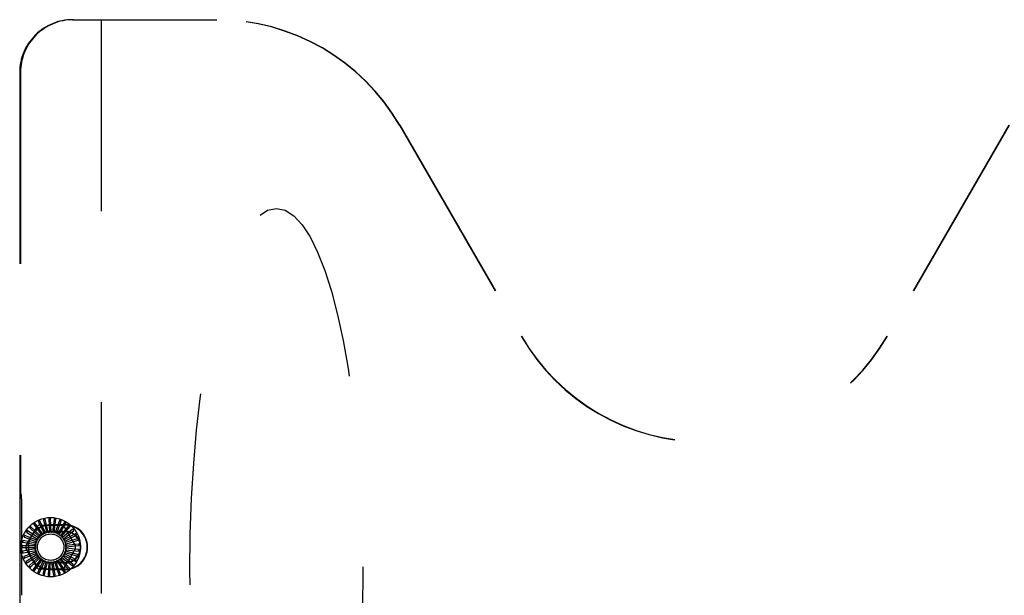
# Model space of a CAD drawing. Header units: inches. Extents: x 0 to 330, y 0 to 213.
# Tile 22 of 56: x 127.63 to 136.96, y 76.49 to 81.94. Entities that reach past the tile are written whole.
import ezdxf

# ---------------------------------------------------------------- set-up
doc = ezdxf.new("R2010")
doc.units = ezdxf.units.IN
doc.header["$LTSCALE"] = 18.135776
doc.header["$MEASUREMENT"] = 0
doc.linetypes.add('HIDDEN', pattern=[0.2, 0.1, -0.1])
doc.layers.add('DEFAULT_2', color=8, linetype='HIDDEN')

msp = doc.modelspace()

# ---------------------------------------------------------------- linework, layer by layer
at = {"layer": 'DEFAULT_2', "color": 8, "linetype": 'HIDDEN'}
for p, q in [((128.1291, 81.9444), (129.494, 81.9444)), ((128.4001, 81.9444), (128.4001, 72.0545)), ((127.6272, 81.4444), (127.6272, 72.4355)), ((127.6342, 81.4444), (127.6342, 77.4924)), ((131.2245, 80.9438), (132.3797, 78.943)), ((131.2278, 80.9438), (132.3821, 78.9444)), ((137.0006, 80.9438), (135.8462, 78.9444)), ((137.0038, 80.9438), (135.8486, 78.943)), ((127.6417, 77.4459), (127.638, 77.4474)), ((127.6455, 77.401), (127.6455, 76.4879)), ((127.7637, 77.1574), (127.8341, 77.0598)), ((127.8466, 77.0682), (127.7741, 77.17)), ((127.8068, 77.1833), (127.8576, 77.0741)), ((127.8713, 77.08), (127.8194, 77.1936)), ((127.8541, 77.2005), (127.8832, 77.0837)), ((127.8979, 77.0869), (127.8684, 77.2083)), ((127.9037, 77.2085), (127.9103, 77.0883)), ((127.9252, 77.0886), (127.9193, 77.2134)), ((128.0577, 77.1572), (127.9207, 77.1572)), ((127.954, 77.2069), (127.9377, 77.0877)), ((127.9524, 77.0851), (127.9702, 77.2088)), ((128.0031, 77.1958), (127.9645, 77.0818)), ((127.9785, 77.0766), (128.0194, 77.1947)), ((128.0492, 77.1757), (127.9897, 77.0711)), ((128.0025, 77.0632), (128.065, 77.1715)), ((127.6885, 76.959), (127.792, 77.1382)), ((127.6958, 77.0838), (127.7974, 77.0194)), ((127.8059, 77.0318), (127.7007, 77.0993)), ((127.7262, 77.1238), (127.8139, 77.0414)), ((127.8245, 77.0519), (127.734, 77.1382)), ((127.8172, 77.1527), (128.0241, 77.1527)), ((127.9207, 77.1544), (128.0577, 77.1544)), ((127.9207, 77.0944), (128.0577, 77.0944)), ((127.9207, 77.0899), (128.0577, 77.0899)), ((128.0906, 77.1472), (128.0124, 77.0557)), ((128.0235, 77.0456), (128.1053, 77.14)), ((128.1259, 77.1114), (128.0318, 77.0363)), ((128.0408, 77.0243), (128.139, 77.1016)), ((128.1538, 77.0695), (128.0472, 77.0136)), ((128.0494, 77.1382), (128.1528, 76.959)), ((127.7816, 76.9829), (127.6589, 77.0065)), ((127.6601, 76.9902), (127.7784, 76.9682)), ((127.6735, 77.0387), (127.7855, 76.9947)), ((127.7914, 77.0085), (127.6754, 77.0549)), ((128.0449, 77.0161), (128.0448, 77.0164)), ((128.0537, 77.0001), (128.1648, 77.0574)), ((128.1733, 77.0231), (128.058, 76.9884)), ((128.0619, 76.974), (128.1818, 77.0092)), ((128.1836, 76.9739), (128.0639, 76.9616)), ((127.7769, 76.9558), (127.6519, 76.9558)), ((127.7773, 76.9284), (127.6546, 76.9048)), ((127.6561, 76.9401), (127.7765, 76.9409)), ((127.6617, 76.8901), (127.7797, 76.9137)), ((127.7829, 76.9016), (127.6669, 76.8551)), ((127.6767, 76.8421), (127.7881, 76.8875)), ((127.792, 76.7507), (127.6885, 76.9298)), ((128.1528, 76.9298), (128.0494, 76.7507)), ((128.1578, 76.827), (128.0505, 76.8815)), ((128.0554, 76.8929), (128.1753, 76.8577)), ((128.1757, 76.874), (128.06, 76.9072)), ((128.0627, 76.9194), (128.1871, 76.9075)), ((128.1844, 76.9236), (128.0646, 76.9342)), ((128.0649, 76.9467), (128.1893, 76.9586)), ((127.7935, 76.8763), (127.6884, 76.8087)), ((127.7005, 76.7977), (127.8013, 76.8635)), ((127.8087, 76.8535), (127.7183, 76.7672)), ((127.7322, 76.7587), (127.8187, 76.8423)), ((127.8279, 76.8339), (127.7555, 76.7321)), ((127.7707, 76.7264), (127.8399, 76.8249)), ((127.8505, 76.8184), (127.7986, 76.7047)), ((127.8147, 76.702), (127.864, 76.8118)), ((127.8757, 76.8074), (127.8462, 76.6859)), ((127.8625, 76.6863), (127.8901, 76.8034)), ((127.9024, 76.8013), (127.8965, 76.6765)), ((127.9124, 76.6799), (127.9173, 76.8002)), ((128.0577, 76.799), (127.9207, 76.799)), ((128.0577, 76.7944), (127.9207, 76.7944)), ((127.9298, 76.8005), (127.9476, 76.6768)), ((127.9626, 76.6832), (127.9447, 76.8022)), ((127.9569, 76.8048), (127.9978, 76.6867)), ((128.0113, 76.6958), (127.9712, 76.8093)), ((127.9827, 76.8142), (128.0452, 76.7059)), ((128.0567, 76.7175), (127.9958, 76.8213)), ((128.0062, 76.8283), (128.088, 76.7338)), ((128.0972, 76.7473), (128.0178, 76.8377)), ((128.0266, 76.8465), (128.1249, 76.7693)), ((128.1313, 76.7843), (128.0362, 76.858)), ((128.0432, 76.8684), (128.1543, 76.8111)), ((128.0241, 76.7361), (127.8172, 76.7361)), ((128.0577, 76.7344), (127.9207, 76.7344)), ((127.9207, 76.7316), (128.0577, 76.7316))]:
    msp.add_line(p, q, dxfattribs=at)
for points in [[(127.7626, 77.1636), (127.7622, 77.1633), (127.762, 77.163), (127.7618, 77.1626), (127.7617, 77.1622), (127.7617, 77.1617), (127.7617, 77.1613), (127.7618, 77.1608), (127.762, 77.1604), (127.7622, 77.1599), (127.7624, 77.1594), (127.7627, 77.1589), (127.763, 77.1584), (127.7633, 77.1579), (127.7637, 77.1574)], [(127.7741, 77.17), (127.774, 77.1701), (127.7738, 77.1702), (127.7736, 77.1702), (127.7735, 77.1702), (127.7733, 77.1702), (127.773, 77.1702), (127.7728, 77.1702), (127.7726, 77.1701), (127.7724, 77.17), (127.7722, 77.1699), (127.7719, 77.1698), (127.7717, 77.1697), (127.7715, 77.1696), (127.7712, 77.1695), (127.771, 77.1694), (127.7707, 77.1692), (127.7704, 77.169), (127.7702, 77.1689), (127.7699, 77.1687), (127.7696, 77.1686)], [(127.8069, 77.1896), (127.8065, 77.1893), (127.8062, 77.1891), (127.8059, 77.1887), (127.8058, 77.1883), (127.8057, 77.1879), (127.8056, 77.1875), (127.8056, 77.187), (127.8057, 77.1865), (127.8058, 77.186), (127.806, 77.1855), (127.8061, 77.1849), (127.8063, 77.1844), (127.8066, 77.1838), (127.8068, 77.1833)], [(127.8194, 77.1936), (127.8193, 77.1938), (127.8192, 77.1939), (127.819, 77.194), (127.8188, 77.194), (127.8187, 77.194), (127.8184, 77.1941), (127.8182, 77.194), (127.818, 77.194), (127.8178, 77.194), (127.8175, 77.194), (127.8173, 77.1939), (127.817, 77.1938), (127.8168, 77.1938), (127.8165, 77.1937), (127.8162, 77.1936), (127.8159, 77.1935), (127.8157, 77.1934), (127.8154, 77.1933), (127.815, 77.1932), (127.8147, 77.193)], [(127.8554, 77.2067), (127.8549, 77.2065), (127.8545, 77.2063), (127.8542, 77.206), (127.854, 77.2057), (127.8538, 77.2053), (127.8537, 77.2049), (127.8536, 77.2044), (127.8536, 77.2039), (127.8536, 77.2034), (127.8536, 77.2028), (127.8537, 77.2023), (127.8538, 77.2017), (127.8539, 77.2011), (127.8541, 77.2005)], [(127.8684, 77.2083), (127.8683, 77.2085), (127.8682, 77.2086), (127.8681, 77.2087), (127.8679, 77.2088), (127.8677, 77.2088), (127.8675, 77.2089), (127.8673, 77.2089), (127.8671, 77.2089), (127.8669, 77.209), (127.8666, 77.209), (127.8664, 77.209), (127.8661, 77.209), (127.8658, 77.2089), (127.8656, 77.2089), (127.8653, 77.2089), (127.865, 77.2088), (127.8647, 77.2088), (127.8644, 77.2087), (127.864, 77.2087), (127.8637, 77.2086)], [(127.9062, 77.2143), (127.9057, 77.2142), (127.9053, 77.2141), (127.9049, 77.2139), (127.9046, 77.2136), (127.9044, 77.2132), (127.9042, 77.2128), (127.904, 77.2124), (127.9039, 77.2119), (127.9038, 77.2114), (127.9038, 77.2108), (127.9037, 77.2103), (127.9037, 77.2097), (127.9037, 77.2091), (127.9037, 77.2085)], [(127.9193, 77.2134), (127.9193, 77.2136), (127.9192, 77.2137), (127.9191, 77.2139), (127.9189, 77.214), (127.9187, 77.2141), (127.9186, 77.2142), (127.9183, 77.2142), (127.9181, 77.2143), (127.9179, 77.2144), (127.9177, 77.2144), (127.9174, 77.2145), (127.9172, 77.2145), (127.9169, 77.2145), (127.9166, 77.2146), (127.9163, 77.2146), (127.916, 77.2146), (127.9157, 77.2146), (127.9154, 77.2146), (127.9151, 77.2146), (127.9148, 77.2146)], [(127.9575, 77.2122), (127.957, 77.2122), (127.9566, 77.2121), (127.9562, 77.212), (127.9559, 77.2117), (127.9556, 77.2114), (127.9553, 77.2111), (127.955, 77.2107), (127.9548, 77.2102), (127.9547, 77.2098), (127.9545, 77.2092), (127.9544, 77.2087), (127.9542, 77.2081), (127.9541, 77.2075), (127.954, 77.2069)], [(127.9702, 77.2088), (127.9702, 77.209), (127.9702, 77.2092), (127.9701, 77.2093), (127.97, 77.2094), (127.9698, 77.2096), (127.9696, 77.2097), (127.9695, 77.2098), (127.9693, 77.2099), (127.969, 77.21), (127.9688, 77.2101), (127.9686, 77.2102), (127.9683, 77.2103), (127.9681, 77.2104), (127.9678, 77.2104), (127.9675, 77.2105), (127.9673, 77.2106), (127.967, 77.2107), (127.9666, 77.2107), (127.9663, 77.2108), (127.966, 77.2109)], [(128.0075, 77.2004), (128.0071, 77.2005), (128.0066, 77.2005), (128.0062, 77.2004), (128.0058, 77.2002), (128.0055, 77.2), (128.0051, 77.1997), (128.0048, 77.1994), (128.0045, 77.199), (128.0043, 77.1985), (128.004, 77.198), (128.0038, 77.1975), (128.0035, 77.197), (128.0033, 77.1964), (128.0031, 77.1958)], [(128.0194, 77.1947), (128.0194, 77.1948), (128.0194, 77.195), (128.0193, 77.1952), (128.0192, 77.1953), (128.0191, 77.1955), (128.019, 77.1956), (128.0188, 77.1958), (128.0186, 77.1959), (128.0184, 77.1961), (128.0182, 77.1962), (128.018, 77.1963), (128.0178, 77.1965), (128.0176, 77.1966), (128.0173, 77.1967), (128.0171, 77.1968), (128.0168, 77.197), (128.0165, 77.1971), (128.0162, 77.1972), (128.0159, 77.1973), (128.0156, 77.1974)], [(128.0544, 77.1793), (128.054, 77.1795), (128.0535, 77.1796), (128.0531, 77.1796), (128.0527, 77.1795), (128.0523, 77.1793), (128.0519, 77.1791), (128.0515, 77.1788), (128.0512, 77.1785), (128.0508, 77.1781), (128.0505, 77.1777), (128.0502, 77.1772), (128.0498, 77.1767), (128.0495, 77.1762), (128.0492, 77.1757)], [(128.065, 77.1715), (128.065, 77.1716), (128.065, 77.1718), (128.065, 77.172), (128.0649, 77.1721), (128.0648, 77.1723), (128.0647, 77.1725), (128.0646, 77.1727), (128.0645, 77.1728), (128.0643, 77.173), (128.0641, 77.1732), (128.0639, 77.1733), (128.0637, 77.1735), (128.0635, 77.1737), (128.0633, 77.1739), (128.0631, 77.174), (128.0628, 77.1742), (128.0626, 77.1744), (128.0623, 77.1746), (128.062, 77.1748), (128.0617, 77.1749)], [(127.6924, 77.0891), (127.6922, 77.0887), (127.6921, 77.0883), (127.6921, 77.0879), (127.6921, 77.0875), (127.6923, 77.0871), (127.6925, 77.0867), (127.6927, 77.0863), (127.6931, 77.0859), (127.6934, 77.0856), (127.6938, 77.0852), (127.6943, 77.0848), (127.6947, 77.0845), (127.6952, 77.0841), (127.6958, 77.0838)], [(127.7007, 77.0993), (127.7006, 77.0994), (127.7004, 77.0994), (127.7002, 77.0994), (127.7001, 77.0993), (127.6999, 77.0993), (127.6997, 77.0992), (127.6995, 77.099), (127.6994, 77.0989), (127.6992, 77.0987), (127.699, 77.0986), (127.6988, 77.0984), (127.6986, 77.0982), (127.6984, 77.098), (127.6983, 77.0978), (127.6981, 77.0976), (127.6979, 77.0974), (127.6977, 77.0971), (127.6975, 77.0969), (127.6973, 77.0966), (127.6972, 77.0964)], [(127.7239, 77.1297), (127.7237, 77.1294), (127.7235, 77.129), (127.7234, 77.1286), (127.7233, 77.1281), (127.7234, 77.1277), (127.7235, 77.1273), (127.7237, 77.1269), (127.724, 77.1264), (127.7242, 77.126), (127.7246, 77.1256), (127.7249, 77.1251), (127.7253, 77.1247), (127.7258, 77.1243), (127.7262, 77.1238)], [(127.734, 77.1382), (127.7339, 77.1382), (127.7337, 77.1383), (127.7336, 77.1383), (127.7334, 77.1383), (127.7332, 77.1382), (127.733, 77.1382), (127.7328, 77.1381), (127.7326, 77.138), (127.7324, 77.1379), (127.7322, 77.1378), (127.732, 77.1376), (127.7318, 77.1375), (127.7315, 77.1373), (127.7313, 77.1371), (127.7311, 77.137), (127.7309, 77.1368), (127.7306, 77.1366), (127.7304, 77.1363), (127.7301, 77.1361), (127.7299, 77.1359)], [(127.8466, 77.0682), (127.8486, 77.0691), (127.8506, 77.0701), (127.8526, 77.071), (127.8547, 77.0718)], [(127.8576, 77.0741), (127.8572, 77.0736), (127.8568, 77.0732), (127.8563, 77.0728), (127.8558, 77.0724), (127.8552, 77.0721), (127.8547, 77.0718)], [(127.8713, 77.08), (127.8735, 77.0805), (127.8756, 77.0811), (127.8778, 77.0816), (127.88, 77.082)], [(127.8832, 77.0837), (127.8828, 77.0833), (127.8823, 77.083), (127.8817, 77.0826), (127.8812, 77.0824), (127.8806, 77.0822), (127.88, 77.082)], [(127.8979, 77.0869), (127.9001, 77.087), (127.9023, 77.0871), (127.9045, 77.0872), (127.9068, 77.0872)], [(127.9103, 77.0883), (127.9097, 77.088), (127.9092, 77.0877), (127.9086, 77.0875), (127.908, 77.0874), (127.9074, 77.0873), (127.9068, 77.0872)], [(127.9252, 77.0886), (127.9275, 77.0883), (127.9297, 77.088), (127.9319, 77.0877), (127.934, 77.0873)], [(127.9377, 77.0877), (127.9371, 77.0874), (127.9365, 77.0873), (127.9359, 77.0872), (127.9353, 77.0872), (127.9347, 77.0872), (127.934, 77.0873)], [(127.9524, 77.0851), (127.9546, 77.0844), (127.9567, 77.0837), (127.9588, 77.0829), (127.9608, 77.0822)], [(127.9645, 77.0818), (127.9639, 77.0818), (127.9633, 77.0817), (127.9626, 77.0817), (127.962, 77.0818), (127.9614, 77.082), (127.9608, 77.0822)], [(127.9785, 77.0766), (127.9805, 77.0755), (127.9824, 77.0744), (127.9843, 77.0732), (127.9862, 77.0721)], [(127.9897, 77.0711), (127.9891, 77.0711), (127.9885, 77.0712), (127.9879, 77.0713), (127.9873, 77.0715), (127.9867, 77.0718), (127.9862, 77.0721)], [(128.0964, 77.1497), (128.096, 77.15), (128.0956, 77.1502), (128.0952, 77.1503), (128.0948, 77.1503), (128.0944, 77.1502), (128.094, 77.15), (128.0936, 77.1498), (128.0931, 77.1496), (128.0927, 77.1493), (128.0923, 77.1489), (128.0919, 77.1485), (128.0915, 77.1481), (128.0911, 77.1477), (128.0906, 77.1472)], [(128.1053, 77.14), (128.1054, 77.1402), (128.1054, 77.1404), (128.1054, 77.1405), (128.1054, 77.1407), (128.1054, 77.1409), (128.1053, 77.1411), (128.1052, 77.1413), (128.1051, 77.1415), (128.105, 77.1417), (128.1048, 77.1419), (128.1047, 77.1421), (128.1045, 77.1423), (128.1043, 77.1425), (128.1042, 77.1427), (128.104, 77.1429), (128.1038, 77.1432), (128.1036, 77.1434), (128.1033, 77.1436), (128.1031, 77.1438), (128.1028, 77.1441)], [(128.1321, 77.1128), (128.1318, 77.1131), (128.1314, 77.1133), (128.131, 77.1135), (128.1306, 77.1136), (128.1302, 77.1136), (128.1298, 77.1135), (128.1293, 77.1134), (128.1288, 77.1132), (128.1284, 77.113), (128.1279, 77.1127), (128.1274, 77.1124), (128.1269, 77.1121), (128.1264, 77.1117), (128.1259, 77.1114)], [(128.139, 77.1016), (128.1391, 77.1017), (128.1392, 77.1018), (128.1392, 77.102), (128.1392, 77.1022), (128.1392, 77.1024), (128.1392, 77.1026), (128.1391, 77.1028), (128.139, 77.103), (128.139, 77.1033), (128.1389, 77.1035), (128.1388, 77.1037), (128.1386, 77.1039), (128.1385, 77.1042), (128.1384, 77.1044), (128.1382, 77.1047), (128.1381, 77.1049), (128.1379, 77.1052), (128.1377, 77.1054), (128.1375, 77.1057), (128.1374, 77.1059)], [(128.1601, 77.0697), (128.1599, 77.0701), (128.1596, 77.0704), (128.1592, 77.0706), (128.1588, 77.0708), (128.1584, 77.0709), (128.158, 77.0709), (128.1575, 77.0709), (128.157, 77.0708), (128.1565, 77.0706), (128.156, 77.0705), (128.1555, 77.0703), (128.1549, 77.07), (128.1544, 77.0698), (128.1538, 77.0695)], [(127.655, 76.9939), (127.6549, 76.9935), (127.655, 76.9931), (127.6551, 76.9927), (127.6553, 76.9923), (127.6556, 76.992), (127.6559, 76.9917), (127.6563, 76.9914), (127.6568, 76.9912), (127.6572, 76.991), (127.6578, 76.9908), (127.6583, 76.9906), (127.6589, 76.9905), (127.6595, 76.9903), (127.6601, 76.9902)], [(127.6589, 77.0065), (127.6588, 77.0065), (127.6586, 77.0065), (127.6584, 77.0064), (127.6583, 77.0063), (127.6582, 77.0061), (127.658, 77.0059), (127.6579, 77.0058), (127.6578, 77.0056), (127.6577, 77.0054), (127.6576, 77.0052), (127.6575, 77.0049), (127.6574, 77.0047), (127.6573, 77.0044), (127.6572, 77.0042), (127.6571, 77.0039), (127.657, 77.0036), (127.6569, 77.0033), (127.6568, 77.003), (127.6568, 77.0027), (127.6567, 77.0023)], [(127.6692, 77.0433), (127.669, 77.0429), (127.669, 77.0425), (127.6691, 77.042), (127.6692, 77.0416), (127.6694, 77.0413), (127.6697, 77.0409), (127.67, 77.0406), (127.6704, 77.0403), (127.6708, 77.04), (127.6713, 77.0397), (127.6718, 77.0394), (127.6723, 77.0392), (127.6729, 77.0389), (127.6735, 77.0387)], [(127.6754, 77.0549), (127.6752, 77.0549), (127.6751, 77.0549), (127.6749, 77.0549), (127.6747, 77.0548), (127.6746, 77.0547), (127.6744, 77.0545), (127.6743, 77.0544), (127.6741, 77.0542), (127.674, 77.054), (127.6738, 77.0538), (127.6737, 77.0536), (127.6735, 77.0534), (127.6734, 77.0532), (127.6733, 77.053), (127.6731, 77.0527), (127.673, 77.0524), (127.6728, 77.0522), (127.6727, 77.0519), (127.6725, 77.0516), (127.6724, 77.0512)], [(127.7816, 76.9829), (127.7824, 76.9849), (127.7833, 76.987), (127.7841, 76.9891), (127.785, 76.9911)], [(127.7855, 76.9947), (127.7855, 76.9941), (127.7855, 76.9935), (127.7855, 76.9929), (127.7854, 76.9923), (127.7852, 76.9917), (127.785, 76.9911)], [(127.7914, 77.0085), (127.7926, 77.0104), (127.7938, 77.0122), (127.795, 77.0141), (127.7963, 77.0159)], [(127.7974, 77.0194), (127.7974, 77.0188), (127.7973, 77.0182), (127.7971, 77.0176), (127.7969, 77.017), (127.7966, 77.0164), (127.7963, 77.0159)], [(127.8059, 77.0318), (127.8074, 77.0334), (127.8089, 77.035), (127.8105, 77.0366), (127.8121, 77.0382)], [(127.8139, 77.0414), (127.8137, 77.0408), (127.8135, 77.0402), (127.8132, 77.0396), (127.8129, 77.0391), (127.8125, 77.0386), (127.8121, 77.0382)], [(127.8245, 77.0519), (127.8263, 77.0532), (127.8281, 77.0545), (127.8299, 77.0558), (127.8318, 77.057)], [(127.8341, 77.0598), (127.8339, 77.0593), (127.8335, 77.0588), (127.8332, 77.0583), (127.8327, 77.0578), (127.8323, 77.0574), (127.8318, 77.057)], [(128.0025, 77.0632), (128.0042, 77.0618), (128.0059, 77.0603), (128.0075, 77.0589), (128.0092, 77.0574)], [(128.0124, 77.0557), (128.0118, 77.0559), (128.0113, 77.056), (128.0107, 77.0563), (128.0101, 77.0566), (128.0096, 77.057), (128.0092, 77.0574)], [(128.0235, 77.0456), (128.0249, 77.0439), (128.0263, 77.0421), (128.0276, 77.0404), (128.0289, 77.0386)], [(128.0318, 77.0363), (128.0313, 77.0366), (128.0307, 77.0369), (128.0302, 77.0373), (128.0298, 77.0377), (128.0293, 77.0381), (128.0289, 77.0386)], [(128.0408, 77.0243), (128.0415, 77.023), (128.0422, 77.0217), (128.0428, 77.0204), (128.0435, 77.0191), (128.0442, 77.0177), (128.0448, 77.0164)], [(128.0472, 77.0136), (128.0468, 77.014), (128.0463, 77.0143), (128.0459, 77.0147), (128.0455, 77.0152), (128.0452, 77.0156), (128.0449, 77.0161)], [(128.0537, 77.0001), (128.0544, 76.998), (128.055, 76.9959), (128.0556, 76.9937), (128.0562, 76.9916)], [(128.058, 76.9884), (128.0576, 76.9889), (128.0572, 76.9894), (128.0569, 76.9899), (128.0566, 76.9904), (128.0564, 76.991), (128.0562, 76.9916)], [(128.0619, 76.974), (128.0621, 76.9717), (128.0623, 76.9695), (128.0625, 76.9673), (128.0627, 76.9651)], [(128.1648, 77.0574), (128.1649, 77.0575), (128.165, 77.0576), (128.1651, 77.0578), (128.1651, 77.058), (128.1652, 77.0582), (128.1652, 77.0584), (128.1651, 77.0586), (128.1651, 77.0588), (128.1651, 77.0591), (128.165, 77.0593), (128.165, 77.0596), (128.1649, 77.0598), (128.1648, 77.0601), (128.1647, 77.0603), (128.1646, 77.0606), (128.1645, 77.0609), (128.1644, 77.0612), (128.1643, 77.0615), (128.1641, 77.0618), (128.164, 77.0621)], [(128.1795, 77.0221), (128.1793, 77.0226), (128.1791, 77.0229), (128.1788, 77.0232), (128.1785, 77.0234), (128.1781, 77.0236), (128.1776, 77.0237), (128.1772, 77.0238), (128.1767, 77.0238), (128.1762, 77.0237), (128.1756, 77.0237), (128.1751, 77.0236), (128.1745, 77.0234), (128.1739, 77.0233), (128.1733, 77.0231)], [(128.1818, 77.0092), (128.1819, 77.0092), (128.1821, 77.0094), (128.1821, 77.0095), (128.1822, 77.0097), (128.1823, 77.0099), (128.1823, 77.0101), (128.1823, 77.0103), (128.1824, 77.0105), (128.1824, 77.0107), (128.1824, 77.011), (128.1823, 77.0112), (128.1823, 77.0115), (128.1823, 77.0118), (128.1823, 77.012), (128.1822, 77.0123), (128.1822, 77.0126), (128.1821, 77.0129), (128.182, 77.0132), (128.182, 77.0135), (128.1819, 77.0138)], [(128.1896, 76.9717), (128.1895, 76.9722), (128.1893, 76.9726), (128.1891, 76.9729), (128.1888, 76.9732), (128.1884, 76.9735), (128.188, 76.9736), (128.1875, 76.9738), (128.1871, 76.9739), (128.1865, 76.9739), (128.186, 76.974), (128.1854, 76.974), (128.1848, 76.974), (128.1842, 76.9739), (128.1836, 76.9739)], [(127.6504, 76.9428), (127.6505, 76.9423), (127.6506, 76.9419), (127.6508, 76.9415), (127.6511, 76.9412), (127.6514, 76.9409), (127.6518, 76.9407), (127.6522, 76.9405), (127.6527, 76.9404), (127.6532, 76.9403), (127.6537, 76.9402), (127.6543, 76.9401), (127.6549, 76.9401), (127.6555, 76.9401), (127.6561, 76.9401)], [(127.6519, 76.9558), (127.6517, 76.9558), (127.6516, 76.9557), (127.6514, 76.9556), (127.6513, 76.9555), (127.6512, 76.9553), (127.6511, 76.9551), (127.651, 76.9549), (127.651, 76.9547), (127.6509, 76.9545), (127.6508, 76.9543), (127.6508, 76.954), (127.6507, 76.9538), (127.6507, 76.9535), (127.6506, 76.9532), (127.6506, 76.9529), (127.6506, 76.9527), (127.6505, 76.9523), (127.6505, 76.952), (127.6505, 76.9517), (127.6505, 76.9514)], [(127.6546, 76.9048), (127.6544, 76.9047), (127.6543, 76.9046), (127.6542, 76.9045), (127.6541, 76.9043), (127.654, 76.9041), (127.654, 76.9039), (127.6539, 76.9037), (127.6539, 76.9035), (127.6539, 76.9033), (127.6538, 76.903), (127.6538, 76.9028), (127.6538, 76.9025), (127.6538, 76.9022), (127.6538, 76.902), (127.6539, 76.9017), (127.6539, 76.9014), (127.6539, 76.9011), (127.654, 76.9007), (127.654, 76.9004), (127.6541, 76.9001)], [(127.6556, 76.8917), (127.6557, 76.8912), (127.6559, 76.8908), (127.6562, 76.8905), (127.6565, 76.8902), (127.6569, 76.89), (127.6573, 76.8899), (127.6578, 76.8898), (127.6583, 76.8898), (127.6588, 76.8897), (127.6594, 76.8898), (127.6599, 76.8898), (127.6605, 76.8899), (127.6611, 76.89), (127.6617, 76.8901)], [(127.7765, 76.9409), (127.7768, 76.9403), (127.777, 76.9398), (127.7772, 76.9392), (127.7773, 76.9385), (127.7774, 76.9379), (127.7774, 76.9373)], [(127.7769, 76.9558), (127.7773, 76.958), (127.7777, 76.9602), (127.7781, 76.9624), (127.7786, 76.9646)], [(127.7773, 76.9284), (127.7773, 76.9307), (127.7773, 76.9329), (127.7773, 76.9351), (127.7774, 76.9373)], [(127.7784, 76.9682), (127.7786, 76.9676), (127.7787, 76.967), (127.7788, 76.9664), (127.7788, 76.9658), (127.7787, 76.9652), (127.7786, 76.9646)], [(127.7797, 76.9137), (127.7801, 76.9132), (127.7805, 76.9127), (127.7808, 76.9121), (127.781, 76.9115), (127.7812, 76.9109), (127.7813, 76.9103)], [(127.7829, 76.9016), (127.7825, 76.9038), (127.782, 76.9059), (127.7816, 76.9081), (127.7813, 76.9103)], [(127.7881, 76.8875), (127.7886, 76.8871), (127.789, 76.8867), (127.7894, 76.8862), (127.7897, 76.8857), (127.79, 76.8851), (127.7903, 76.8846)], [(127.7935, 76.8763), (127.7927, 76.8783), (127.7918, 76.8804), (127.791, 76.8825), (127.7903, 76.8846)], [(128.0505, 76.8815), (128.0505, 76.8821), (128.0505, 76.8827), (128.0506, 76.8833), (128.0508, 76.8839), (128.051, 76.8845), (128.0513, 76.8851)], [(128.0554, 76.8929), (128.0544, 76.8909), (128.0534, 76.889), (128.0524, 76.887), (128.0513, 76.8851)], [(128.06, 76.9072), (128.0599, 76.9078), (128.0598, 76.9084), (128.0598, 76.909), (128.0599, 76.9096), (128.06, 76.9103), (128.0602, 76.9108)], [(128.0627, 76.9194), (128.0621, 76.9172), (128.0615, 76.9151), (128.0609, 76.913), (128.0602, 76.9108)], [(128.0639, 76.9616), (128.0636, 76.9622), (128.0633, 76.9627), (128.063, 76.9633), (128.0628, 76.9639), (128.0627, 76.9645), (128.0627, 76.9651)], [(128.0649, 76.9467), (128.0647, 76.9445), (128.0645, 76.9423), (128.0643, 76.9401), (128.064, 76.9379)], [(128.0646, 76.9342), (128.0643, 76.9348), (128.0641, 76.9354), (128.064, 76.936), (128.064, 76.9366), (128.064, 76.9372), (128.064, 76.9379)], [(128.1899, 76.9204), (128.1899, 76.9208), (128.1898, 76.9212), (128.1896, 76.9216), (128.1894, 76.922), (128.1891, 76.9223), (128.1887, 76.9225), (128.1883, 76.9227), (128.1878, 76.9229), (128.1873, 76.9231), (128.1868, 76.9232), (128.1862, 76.9233), (128.1857, 76.9234), (128.1851, 76.9235), (128.1844, 76.9236)], [(128.1871, 76.9075), (128.1873, 76.9075), (128.1875, 76.9076), (128.1876, 76.9077), (128.1877, 76.9078), (128.1879, 76.9079), (128.188, 76.9081), (128.1881, 76.9083), (128.1882, 76.9085), (128.1883, 76.9087), (128.1884, 76.909), (128.1884, 76.9092), (128.1885, 76.9094), (128.1886, 76.9097), (128.1886, 76.91), (128.1887, 76.9103), (128.1888, 76.9105), (128.1888, 76.9109), (128.1889, 76.9112), (128.1889, 76.9115), (128.189, 76.9119)], [(128.1893, 76.9586), (128.1895, 76.9586), (128.1896, 76.9587), (128.1897, 76.9588), (128.1898, 76.959), (128.1899, 76.9592), (128.19, 76.9594), (128.1901, 76.9596), (128.1901, 76.9598), (128.1902, 76.96), (128.1902, 76.9603), (128.1903, 76.9605), (128.1903, 76.9608), (128.1903, 76.961), (128.1903, 76.9613), (128.1903, 76.9616), (128.1903, 76.9619), (128.1903, 76.9622), (128.1903, 76.9625), (128.1903, 76.9628), (128.1903, 76.9631)], [(127.6669, 76.8551), (127.6668, 76.855), (127.6666, 76.8549), (127.6666, 76.8548), (127.6665, 76.8546), (127.6665, 76.8544), (127.6664, 76.8542), (127.6664, 76.854), (127.6665, 76.8537), (127.6665, 76.8535), (127.6665, 76.8533), (127.6665, 76.853), (127.6666, 76.8528), (127.6666, 76.8525), (127.6667, 76.8522), (127.6668, 76.8519), (127.6669, 76.8517), (127.6669, 76.8514), (127.667, 76.8511), (127.6671, 76.8508), (127.6672, 76.8505)], [(127.6704, 76.8424), (127.6706, 76.842), (127.6709, 76.8417), (127.6712, 76.8414), (127.6716, 76.8412), (127.672, 76.8411), (127.6724, 76.8411), (127.6729, 76.841), (127.6734, 76.8411), (127.6739, 76.8412), (127.6744, 76.8413), (127.675, 76.8414), (127.6755, 76.8416), (127.6761, 76.8418), (127.6767, 76.8421)], [(127.6884, 76.8087), (127.6883, 76.8086), (127.6882, 76.8085), (127.6881, 76.8083), (127.6881, 76.8081), (127.6881, 76.8079), (127.6881, 76.8077), (127.6882, 76.8075), (127.6882, 76.8073), (127.6883, 76.807), (127.6883, 76.8068), (127.6884, 76.8066), (127.6885, 76.8063), (127.6886, 76.8061), (127.6887, 76.8058), (127.6889, 76.8056), (127.689, 76.8053), (127.6891, 76.805), (127.6893, 76.8047), (127.6895, 76.8045), (127.6896, 76.8041)], [(127.6942, 76.7969), (127.6945, 76.7966), (127.6948, 76.7963), (127.6952, 76.7961), (127.6956, 76.796), (127.696, 76.7959), (127.6965, 76.7959), (127.6969, 76.796), (127.6974, 76.7962), (127.6979, 76.7963), (127.6984, 76.7966), (127.6989, 76.7968), (127.6994, 76.7971), (127.6999, 76.7974), (127.7005, 76.7977)], [(127.8013, 76.8635), (127.8018, 76.8632), (127.8023, 76.8628), (127.8028, 76.8624), (127.8032, 76.862), (127.8036, 76.8615), (127.8039, 76.861)], [(127.8087, 76.8535), (127.8075, 76.8553), (127.8063, 76.8572), (127.8051, 76.8591), (127.8039, 76.861)], [(127.8187, 76.8423), (127.8193, 76.8421), (127.8199, 76.8419), (127.8204, 76.8416), (127.8209, 76.8412), (127.8214, 76.8408), (127.8218, 76.8404)], [(127.8279, 76.8339), (127.8264, 76.8355), (127.8248, 76.8371), (127.8233, 76.8387), (127.8218, 76.8404)], [(127.8399, 76.8249), (127.8405, 76.8248), (127.8411, 76.8247), (127.8417, 76.8245), (127.8423, 76.8242), (127.8428, 76.8239), (127.8433, 76.8236)], [(127.8505, 76.8184), (127.8487, 76.8196), (127.8469, 76.8209), (127.8451, 76.8222), (127.8433, 76.8236)], [(127.864, 76.8118), (127.8646, 76.8118), (127.8652, 76.8118), (127.8658, 76.8117), (127.8664, 76.8116), (127.867, 76.8114), (127.8676, 76.8111)], [(127.8757, 76.8074), (127.8736, 76.8083), (127.8716, 76.8092), (127.8696, 76.8101), (127.8676, 76.8111)], [(127.8901, 76.8034), (127.8907, 76.8036), (127.8913, 76.8037), (127.8919, 76.8037), (127.8926, 76.8037), (127.8932, 76.8036), (127.8938, 76.8035)], [(127.9024, 76.8013), (127.9002, 76.8018), (127.8981, 76.8023), (127.8959, 76.8029), (127.8938, 76.8035)], [(127.9173, 76.8002), (127.9179, 76.8005), (127.9185, 76.8007), (127.9191, 76.8008), (127.9197, 76.8009), (127.9203, 76.8009), (127.9209, 76.8009)], [(127.9298, 76.8005), (127.9276, 76.8005), (127.9254, 76.8006), (127.9232, 76.8008), (127.9209, 76.8009)], [(127.9447, 76.8022), (127.9452, 76.8025), (127.9457, 76.8029), (127.9463, 76.8031), (127.9469, 76.8033), (127.9475, 76.8035), (127.9481, 76.8036)], [(127.9569, 76.8048), (127.9547, 76.8044), (127.9525, 76.8041), (127.9503, 76.8038), (127.9481, 76.8036)], [(127.9712, 76.8093), (127.9716, 76.8097), (127.9721, 76.8102), (127.9726, 76.8105), (127.9731, 76.8108), (127.9737, 76.8111), (127.9742, 76.8113)], [(127.9827, 76.8142), (127.9806, 76.8134), (127.9785, 76.8127), (127.9764, 76.812), (127.9742, 76.8113)], [(127.9958, 76.8213), (127.9962, 76.8218), (127.9965, 76.8223), (127.997, 76.8228), (127.9974, 76.8232), (127.9979, 76.8235), (127.9985, 76.8238)], [(128.0062, 76.8283), (128.0043, 76.8271), (128.0024, 76.826), (128.0004, 76.8249), (127.9985, 76.8238)], [(128.0178, 76.8377), (128.018, 76.8383), (128.0183, 76.8389), (128.0186, 76.8394), (128.019, 76.8399), (128.0194, 76.8403), (128.0199, 76.8408)], [(128.0266, 76.8465), (128.025, 76.8451), (128.0233, 76.8436), (128.0216, 76.8422), (128.0199, 76.8408)], [(128.0362, 76.858), (128.0363, 76.8587), (128.0365, 76.8592), (128.0367, 76.8598), (128.037, 76.8604), (128.0373, 76.8609), (128.0377, 76.8614)], [(128.0432, 76.8684), (128.0419, 76.8666), (128.0405, 76.8648), (128.0391, 76.8631), (128.0377, 76.8614)], [(128.1341, 76.7786), (128.1344, 76.779), (128.1345, 76.7794), (128.1346, 76.7798), (128.1346, 76.7803), (128.1345, 76.7807), (128.1343, 76.7811), (128.1341, 76.7815), (128.1338, 76.7819), (128.1335, 76.7823), (128.1331, 76.7827), (128.1327, 76.7831), (128.1323, 76.7835), (128.1318, 76.7839), (128.1313, 76.7843)], [(128.1543, 76.8111), (128.1545, 76.811), (128.1547, 76.811), (128.1548, 76.8111), (128.155, 76.8112), (128.1552, 76.8113), (128.1553, 76.8114), (128.1555, 76.8115), (128.1557, 76.8117), (128.1558, 76.8118), (128.156, 76.812), (128.1562, 76.8122), (128.1563, 76.8124), (128.1565, 76.8126), (128.1567, 76.8128), (128.1568, 76.8131), (128.157, 76.8133), (128.1571, 76.8136), (128.1573, 76.8139), (128.1575, 76.8142), (128.1577, 76.8145)], [(128.1616, 76.822), (128.1618, 76.8225), (128.1619, 76.8229), (128.1619, 76.8233), (128.1618, 76.8237), (128.1616, 76.8241), (128.1614, 76.8245), (128.1611, 76.8248), (128.1607, 76.8252), (128.1603, 76.8255), (128.1599, 76.8258), (128.1594, 76.8262), (128.1589, 76.8265), (128.1584, 76.8268), (128.1578, 76.827)], [(128.1753, 76.8577), (128.1755, 76.8577), (128.1757, 76.8577), (128.1758, 76.8578), (128.176, 76.8579), (128.1761, 76.858), (128.1763, 76.8582), (128.1764, 76.8584), (128.1766, 76.8585), (128.1767, 76.8587), (128.1768, 76.8589), (128.1769, 76.8592), (128.1771, 76.8594), (128.1772, 76.8596), (128.1773, 76.8599), (128.1774, 76.8601), (128.1775, 76.8604), (128.1776, 76.8607), (128.1777, 76.861), (128.1778, 76.8613), (128.1779, 76.8616)], [(128.1805, 76.8698), (128.1805, 76.8703), (128.1805, 76.8707), (128.1804, 76.8711), (128.1803, 76.8715), (128.18, 76.8719), (128.1797, 76.8722), (128.1793, 76.8725), (128.1789, 76.8728), (128.1785, 76.873), (128.178, 76.8732), (128.1775, 76.8735), (128.1769, 76.8737), (128.1763, 76.8739), (128.1757, 76.874)], [(127.7183, 76.7672), (127.7182, 76.7671), (127.7181, 76.7669), (127.7181, 76.7667), (127.7181, 76.7666), (127.7181, 76.7664), (127.7182, 76.7662), (127.7183, 76.766), (127.7184, 76.7658), (127.7185, 76.7655), (127.7186, 76.7653), (127.7187, 76.7651), (127.7188, 76.7649), (127.719, 76.7647), (127.7192, 76.7644), (127.7193, 76.7642), (127.7195, 76.764), (127.7197, 76.7637), (127.7199, 76.7635), (127.7201, 76.7632), (127.7204, 76.763)], [(127.7262, 76.7567), (127.7266, 76.7564), (127.7269, 76.7562), (127.7273, 76.7561), (127.7278, 76.756), (127.7282, 76.7561), (127.7286, 76.7562), (127.729, 76.7564), (127.7295, 76.7566), (127.7299, 76.7568), (127.7304, 76.7572), (127.7308, 76.7575), (127.7313, 76.7579), (127.7317, 76.7583), (127.7322, 76.7587)], [(127.7555, 76.7321), (127.7554, 76.732), (127.7554, 76.7318), (127.7554, 76.7316), (127.7554, 76.7314), (127.7555, 76.7312), (127.7556, 76.7311), (127.7557, 76.7309), (127.7558, 76.7307), (127.756, 76.7305), (127.7561, 76.7303), (127.7563, 76.7301), (127.7565, 76.7299), (127.7567, 76.7297), (127.7569, 76.7296), (127.7571, 76.7294), (127.7573, 76.7292), (127.7575, 76.729), (127.7578, 76.7288), (127.758, 76.7286), (127.7583, 76.7284)], [(127.7652, 76.7233), (127.7656, 76.7231), (127.7661, 76.7229), (127.7665, 76.7229), (127.7669, 76.7229), (127.7673, 76.7231), (127.7677, 76.7232), (127.7681, 76.7235), (127.7685, 76.7238), (127.7689, 76.7241), (127.7693, 76.7245), (127.7696, 76.725), (127.77, 76.7254), (127.7704, 76.7259), (127.7707, 76.7264)], [(127.7986, 76.7047), (127.7986, 76.7045), (127.7986, 76.7043), (127.7986, 76.7042), (127.7987, 76.704), (127.7988, 76.7038), (127.7989, 76.7037), (127.7991, 76.7035), (127.7993, 76.7034), (127.7994, 76.7032), (127.7996, 76.703), (127.7998, 76.7029), (127.8, 76.7027), (127.8002, 76.7026), (127.8005, 76.7024), (127.8007, 76.7023), (127.801, 76.7021), (127.8013, 76.702), (127.8015, 76.7018), (127.8018, 76.7017), (127.8021, 76.7015)], [(127.8099, 76.6979), (127.8103, 76.6977), (127.8108, 76.6977), (127.8112, 76.6977), (127.8116, 76.6978), (127.812, 76.698), (127.8123, 76.6983), (127.8127, 76.6986), (127.813, 76.699), (127.8133, 76.6994), (127.8136, 76.6998), (127.8139, 76.7003), (127.8142, 76.7009), (127.8145, 76.7014), (127.8147, 76.702)], [(128.0106, 76.6896), (128.011, 76.6897), (128.0114, 76.69), (128.0117, 76.6903), (128.0119, 76.6907), (128.012, 76.6911), (128.0121, 76.6915), (128.0121, 76.692), (128.0121, 76.6925), (128.0121, 76.693), (128.012, 76.6935), (128.0118, 76.6941), (128.0117, 76.6947), (128.0115, 76.6952), (128.0113, 76.6958)], [(128.0452, 76.7059), (128.0453, 76.7058), (128.0454, 76.7057), (128.0456, 76.7057), (128.0458, 76.7056), (128.046, 76.7056), (128.0462, 76.7056), (128.0464, 76.7056), (128.0466, 76.7057), (128.0468, 76.7057), (128.0471, 76.7058), (128.0473, 76.7059), (128.0476, 76.706), (128.0478, 76.706), (128.0481, 76.7062), (128.0483, 76.7063), (128.0486, 76.7064), (128.0489, 76.7065), (128.0492, 76.7067), (128.0495, 76.7068), (128.0498, 76.707)], [(128.0572, 76.7112), (128.0576, 76.7114), (128.0579, 76.7118), (128.0581, 76.7121), (128.0582, 76.7125), (128.0583, 76.7129), (128.0583, 76.7134), (128.0583, 76.7139), (128.0581, 76.7143), (128.058, 76.7148), (128.0578, 76.7153), (128.0576, 76.7159), (128.0573, 76.7164), (128.057, 76.7169), (128.0567, 76.7175)], [(128.088, 76.7338), (128.0882, 76.7337), (128.0883, 76.7336), (128.0885, 76.7336), (128.0887, 76.7336), (128.0889, 76.7336), (128.0891, 76.7337), (128.0893, 76.7338), (128.0895, 76.7338), (128.0897, 76.7339), (128.0899, 76.734), (128.0902, 76.7341), (128.0904, 76.7343), (128.0906, 76.7344), (128.0909, 76.7346), (128.0911, 76.7347), (128.0913, 76.7349), (128.0916, 76.7351), (128.0918, 76.7353), (128.0921, 76.7355), (128.0924, 76.7357)], [(128.0989, 76.7412), (128.0992, 76.7416), (128.0994, 76.7419), (128.0996, 76.7423), (128.0996, 76.7428), (128.0996, 76.7432), (128.0995, 76.7436), (128.0994, 76.7441), (128.0992, 76.7445), (128.0989, 76.745), (128.0987, 76.7454), (128.0983, 76.7459), (128.098, 76.7464), (128.0976, 76.7468), (128.0972, 76.7473)], [(128.1249, 76.7693), (128.125, 76.7692), (128.1252, 76.7692), (128.1254, 76.7692), (128.1255, 76.7692), (128.1257, 76.7693), (128.1259, 76.7694), (128.1261, 76.7695), (128.1263, 76.7696), (128.1265, 76.7697), (128.1267, 76.7699), (128.1269, 76.77), (128.1271, 76.7702), (128.1273, 76.7704), (128.1275, 76.7706), (128.1277, 76.7708), (128.1279, 76.771), (128.1281, 76.7712), (128.1283, 76.7714), (128.1285, 76.7717), (128.1287, 76.7719)], [(127.8462, 76.6859), (127.8462, 76.6857), (127.8462, 76.6856), (127.8463, 76.6854), (127.8464, 76.6853), (127.8466, 76.6851), (127.8467, 76.685), (127.8469, 76.6849), (127.8471, 76.6847), (127.8473, 76.6846), (127.8475, 76.6845), (127.8477, 76.6844), (127.8479, 76.6843), (127.8482, 76.6842), (127.8484, 76.6841), (127.8487, 76.684), (127.849, 76.6839), (127.8493, 76.6838), (127.8496, 76.6837), (127.8499, 76.6836), (127.8502, 76.6835)], [(127.8586, 76.6814), (127.859, 76.6813), (127.8594, 76.6813), (127.8598, 76.6815), (127.8602, 76.6817), (127.8606, 76.6819), (127.8609, 76.6822), (127.8611, 76.6826), (127.8614, 76.683), (127.8616, 76.6835), (127.8618, 76.684), (127.862, 76.6845), (127.8622, 76.6851), (127.8624, 76.6857), (127.8625, 76.6863)], [(127.8965, 76.6765), (127.8965, 76.6763), (127.8966, 76.6762), (127.8967, 76.676), (127.8968, 76.6759), (127.897, 76.6758), (127.8971, 76.6757), (127.8973, 76.6756), (127.8975, 76.6755), (127.8978, 76.6754), (127.898, 76.6753), (127.8982, 76.6753), (127.8985, 76.6752), (127.8988, 76.6752), (127.899, 76.6751), (127.8993, 76.6751), (127.8996, 76.675), (127.8999, 76.675), (127.9002, 76.6749), (127.9006, 76.6749), (127.9009, 76.6749)], [(127.9095, 76.6744), (127.9099, 76.6744), (127.9103, 76.6745), (127.9107, 76.6747), (127.911, 76.675), (127.9113, 76.6753), (127.9116, 76.6757), (127.9118, 76.6761), (127.9119, 76.6765), (127.9121, 76.677), (127.9122, 76.6776), (127.9123, 76.6781), (127.9123, 76.6787), (127.9124, 76.6793), (127.9124, 76.6799)], [(127.9476, 76.6768), (127.9477, 76.6766), (127.9478, 76.6765), (127.9479, 76.6763), (127.948, 76.6762), (127.9482, 76.6762), (127.9484, 76.6761), (127.9486, 76.676), (127.9489, 76.676), (127.9491, 76.6759), (127.9493, 76.6759), (127.9496, 76.6759), (127.9498, 76.6759), (127.9501, 76.6759), (127.9504, 76.6759), (127.9507, 76.6759), (127.951, 76.6759), (127.9513, 76.6759), (127.9516, 76.6759), (127.9519, 76.676), (127.9523, 76.676)], [(127.9608, 76.6771), (127.9612, 76.6772), (127.9616, 76.6774), (127.9619, 76.6777), (127.9622, 76.678), (127.9624, 76.6784), (127.9626, 76.6788), (127.9627, 76.6792), (127.9628, 76.6797), (127.9628, 76.6802), (127.9628, 76.6808), (127.9628, 76.6814), (127.9628, 76.6819), (127.9627, 76.6825), (127.9626, 76.6832)], [(127.9978, 76.6867), (127.9979, 76.6865), (127.998, 76.6864), (127.9981, 76.6863), (127.9983, 76.6863), (127.9985, 76.6862), (127.9987, 76.6862), (127.9989, 76.6862), (127.9991, 76.6862), (127.9994, 76.6862), (127.9996, 76.6862), (127.9999, 76.6862), (128.0001, 76.6863), (128.0004, 76.6863), (128.0007, 76.6863), (128.0009, 76.6864), (128.0012, 76.6865), (128.0015, 76.6865), (128.0019, 76.6866), (128.0021, 76.6867), (128.0024, 76.6868)]]:
    msp.add_lwpolyline(points, dxfattribs=at)
for radius in [0.2813, 0.1452, 0.1253]:
    msp.add_circle((127.9207, 76.9444), radius, dxfattribs=at)
for centre, radius, start, end in [((134.1142, 79.9444), 2.0028, 210, 330), ((134.1142, 79.9444), 2, 210, 330), ((127.9207, 76.9444), 0.2128, 90, 270), ((127.9207, 76.9444), 0.2703, 123.97148, 125.80285), ((127.9207, 76.9444), 0.2703, 113.08151, 114.89389), ((127.9207, 76.9444), 0.2703, 102.17216, 103.98464), ((127.9207, 76.9444), 0.2703, 91.24396, 93.0757), ((127.9207, 76.9444), 0.2703, 80.35343, 82.16654), ((127.9207, 76.9444), 0.2703, 69.42591, 71.25738), ((127.9207, 76.9444), 0.2703, 58.53624, 60.34844), ((128.0577, 76.9444), 0.2128, 270, 90), ((127.9207, 76.9444), 0.2703, 145.78926, 147.62117), ((127.9207, 76.9444), 0.21, 90, 270), ((127.9207, 76.9444), 0.2703, 134.89884, 136.71198), ((127.9207, 76.9444), 0.15, 90, 270), ((127.9207, 76.9444), 0.1455, 90, 270), ((127.8172, 77.1236), 0.0292, 90, 150), ((127.9207, 76.9444), 0.1443, 120.90983, 126.85607), ((127.9207, 76.9444), 0.1443, 110.00074, 115.94698), ((127.9207, 76.9444), 0.1443, 99.09165, 105.03789), ((127.9207, 76.9444), 0.1443, 88.18255, 94.1288), ((127.9207, 76.9444), 0.1443, 77.27346, 83.21971), ((127.9207, 76.9444), 0.1443, 66.36437, 72.31062), ((127.9207, 76.9444), 0.1443, 55.45528, 61.40153), ((128.0241, 77.1236), 0.0292, 30, 90), ((128.0577, 76.9444), 0.21, 270, 90), ((128.0577, 76.9444), 0.15, 270, 90), ((128.0577, 76.9444), 0.1455, 270, 90), ((127.9207, 76.9444), 0.2703, 47.62648, 49.4392), ((127.9207, 76.9444), 0.2703, 36.69863, 38.53023), ((127.9207, 76.9444), 0.2703, 25.80806, 27.6211), ((127.9207, 76.9444), 0.2703, 167.62679, 169.43933), ((127.9207, 76.9444), 0.2703, 156.71789, 158.53009), ((127.9207, 76.9444), 0.1443, 164.54619, 170.49244), ((127.9207, 76.9444), 0.1443, 153.6371, 159.58335), ((127.9207, 76.9444), 0.1443, 142.72801, 148.67426), ((127.9207, 76.9444), 0.1443, 131.81892, 137.76516), ((127.9207, 76.9444), 0.1443, 44.54619, 50.49244), ((127.9207, 76.9444), 0.1443, 33.6371, 39.58335), ((127.9207, 76.9444), 0.1443, 22.72801, 28.67426), ((127.9207, 76.9444), 0.1443, 11.81892, 17.76516), ((127.9207, 76.9444), 0.2703, 14.88029, 16.71191), ((127.9207, 76.9444), 0.2703, 3.97275, 5.80313), ((127.9207, 76.9444), 0.2703, 178.50935, 180.34835), ((127.9207, 76.9444), 0.2703, 189.44428, 191.25742), ((127.7138, 76.9444), 0.0292, 150, 210), ((127.9207, 76.9444), 0.1443, 175.45528, 181.40153), ((127.9207, 76.9444), 0.1443, 186.36437, 192.31062), ((127.9207, 76.9444), 0.1443, 197.27346, 203.21971), ((127.9207, 76.9444), 0.1443, 328.18255, 334.1288), ((127.9207, 76.9444), 0.1443, 339.09165, 345.03789), ((127.9207, 76.9444), 0.1443, 350.00074, 355.94698), ((127.9207, 76.9444), 0.1443, 0.90983, 6.85607), ((128.1276, 76.9444), 0.0292, 330, 30), ((127.9207, 76.9444), 0.2703, 353.08042, 354.89352), ((127.9207, 76.9444), 0.2703, 200.33455, 202.16663), ((127.9207, 76.9444), 0.2703, 211.26369, 213.07554), ((127.9207, 76.9444), 0.1443, 208.18255, 214.1288), ((127.9207, 76.9444), 0.1443, 219.09165, 225.03789), ((127.9207, 76.9444), 0.1443, 230.00074, 235.94698), ((127.9207, 76.9444), 0.1443, 240.90983, 246.85607), ((127.9207, 76.9444), 0.1443, 251.81892, 257.76516), ((127.9207, 76.9444), 0.1443, 262.72801, 268.67426), ((127.9207, 76.9444), 0.1443, 273.6371, 279.58335), ((127.9207, 76.9444), 0.1443, 284.54619, 290.49244), ((127.9207, 76.9444), 0.1443, 295.45528, 301.40153), ((127.9207, 76.9444), 0.1443, 306.36437, 312.31062), ((127.9207, 76.9444), 0.1443, 317.27346, 323.21971), ((127.9207, 76.9444), 0.2703, 331.26271, 333.07566), ((127.9207, 76.9444), 0.2703, 342.15328, 343.98476), ((127.9207, 76.9444), 0.2703, 222.17208, 223.98478), ((127.9207, 76.9444), 0.2703, 233.06246, 234.8938), ((127.8172, 76.7652), 0.0292, 210, 270), ((127.9207, 76.9444), 0.2703, 243.98976, 245.80286), ((128.0241, 76.7652), 0.0292, 270, 330), ((127.9207, 76.9444), 0.2703, 298.53528, 300.3483), ((127.9207, 76.9444), 0.2703, 309.4457, 311.25754), ((127.9207, 76.9444), 0.2703, 320.33461, 322.16645), ((127.9207, 76.9444), 0.2703, 254.87983, 256.71209), ((127.9207, 76.9444), 0.2703, 265.80947, 267.62099), ((127.9207, 76.9444), 0.2703, 276.71739, 278.53022), ((127.9207, 76.9444), 0.2703, 287.60789, 289.43928)]:
    msp.add_arc(centre, radius, start, end, dxfattribs=at)
for centre, major_axis, ratio, start_param, end_param in [((128.1291, 81.4444), (0.5019, 0), 0.996195, 1.570796, 3.141593), ((128.1361, 81.4444), (0.5019, 0), 0.996195, 1.570796, 3.141593), ((129.4907, 79.9444), (2.0016, 0), 0.999188, 0.523247, 1.570796), ((129.494, 79.9444), (2.0016, 0), 0.999188, 0.523247, 1.570796), ((127.6381, 77.4924), (0, 0.045), 0.087489, -4.712389, -3.176499), ((127.6416, 77.401), (0, 0.045), 0.087489, -1.570796, -0.034907)]:
    msp.add_ellipse(centre, major_axis=major_axis, ratio=ratio, start_param=start_param, end_param=end_param, dxfattribs=at)
msp.add_ellipse((130.0596, 76.7153), major_axis=(0, 3.44), ratio=0.238372, dxfattribs=at)

doc.saveas('drawing.dxf')
